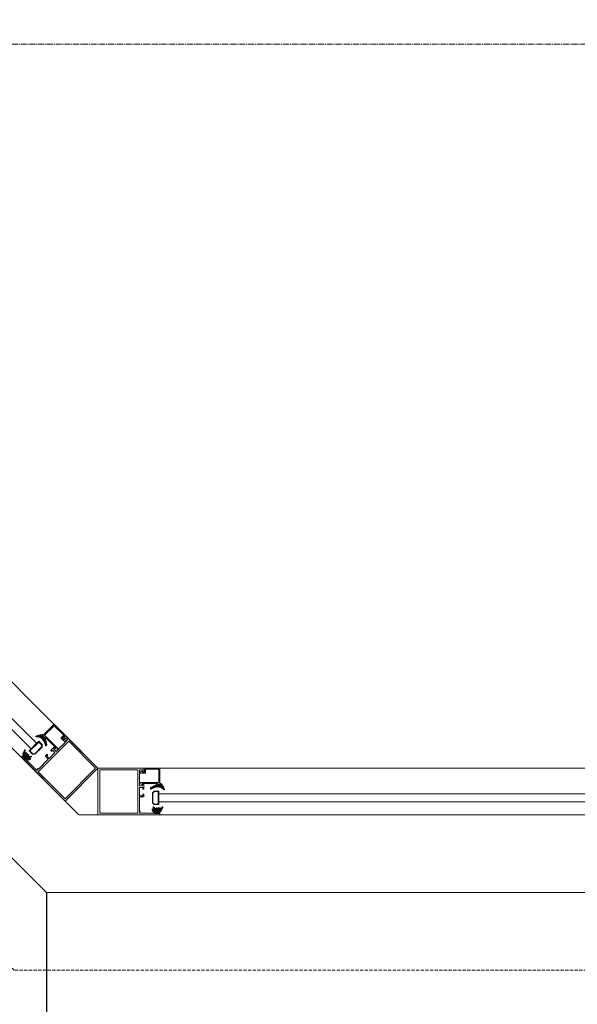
# Model space of a CAD drawing. Header units: feet. Extents: x 1537802 to 2072561, y 4461723 to 4732600.
# Tile 58 of 113: x 1853433 to 1854151, y 4636945 to 4638211. Entities that reach past the tile are written whole.
import ezdxf

# ---------------------------------------------------------------- set-up
doc = ezdxf.new("R2010")
doc.units = ezdxf.units.FT
doc.header["$MEASUREMENT"] = 0
doc.header["$PDMODE"] = 98
doc.header["$PDSIZE"] = 0.3
doc.linetypes.add('CENTER2', pattern=[1.125, 0.75, -0.125, 0.125, -0.125])
doc.linetypes.add('HIDDEN-2-1', pattern=[3, 2, -1])
doc.layers.add('CAM', color=154, linetype='Continuous')
doc.layers.add('ZOMEBI', color=20, linetype='Continuous')
doc.layers.add('gor', color=251, linetype='Continuous', lineweight=5)
doc.dimstyles.new('ZO M100 Ark', dxfattribs={"dimscale": 8, "dimtxt": 8, "dimasz": 3, "dimexe": 0.5, "dimexo": 0, "dimgap": 2, "dimtad": 1, "dimtoh": 1, "dimdec": 0, "dimlfac": 10, "dimzin": 9, "dimtxsty": 'Standard', "dimblk": 'OBLIQUE', "dimcen": 2.5085, "dimdle": 0.5, "dimclrd": 20, "dimclre": 20, "dimclrt": 20, "dimadec": 0, "dimazin": 0, "dimtfac": 1, "dimtdec": 0, "dimtofl": 0, "dimtmove": 0, "dimatfit": 3, "dimfxl": 1, "dimarcsym": 0})

# ---------------------------------------------------------------- blocks, each defined once
blk = doc.blocks.new('_Dot')
at = {"color": 0, "linetype": 'ByBlock', "lineweight": -2}
blk.add_line((-0.5, 0), (-1, 0), dxfattribs=at)
at = {"color": 0, "linetype": 'ByBlock', "lineweight": 40, "const_width": 0.5}
blk.add_lwpolyline([(-0.25, 0, 1), (0.25, 0, 1)], format="xyb", close=True, dxfattribs=at)
blk = doc.blocks.new('*D5583')
at = {"layer": 'Defpoints', "color": 0, "lineweight": 30, "transparency": 16777216}
for p in [(1853467.6, 4637089.1), (1854817.6, 4637089.1), (1854817.6, 4636665)]:
    blk.add_point(p, dxfattribs=at)
at = {"layer": 'ZOMEBI', "color": 5, "lineweight": -2, "transparency": 16777216}
for p, q in [((1853467.6, 4637089.1), (1853467.6, 4636645)), ((1854817.6, 4637089.1), (1854817.6, 4636645)), ((1853515.6, 4636665), (1854769.6, 4636665))]:
    blk.add_line(p, q, dxfattribs=at)
at = {"layer": 'ZOMEBI', "color": 5, "lineweight": -2, "transparency": 16777216, "xscale": 48, "yscale": 48, "zscale": 48, "rotation": 180}
blk.add_blockref('_Dot', (1853467.6, 4636665), dxfattribs=at)
at = {"layer": 'ZOMEBI', "color": 5, "lineweight": -2, "transparency": 16777216, "xscale": 48, "yscale": 48, "zscale": 48}
blk.add_blockref('_Dot', (1854817.6, 4636665), dxfattribs=at)
at = {"layer": 'ZOMEBI', "color": 5, "lineweight": 5, "transparency": 16777216, "insert": (1854142.6, 4636766.1), "char_height": 160, "attachment_point": 5}
blk.add_mtext('1350', dxfattribs=at)

msp = doc.modelspace()

# ---------------------------------------------------------------- hatches: boundary and pattern name
at = {"lineweight": 0}
h = msp.add_hatch(dxfattribs=at)
h.set_pattern_fill('AR-CONC', color=256, scale=30)
h.set_pattern_definition([(50, (1722928.16, 4665858.79), (215.17805, -18.82564), [22.5, -247.5]), (355, (1722928.16, 4665858.79), (-41.6254, 225.65764), [18, -198]), (100.45144, (1722946.1, 4665857.22), (173.55265, 206.832), [19.12206, -210.34263]), (46.1842, (1722928.16, 4665918.8), (320.1724, -49.6558), [33.75, -371.25]), (96.63564, (1722954.84, 4665914.65), (280.3986, 292.2356), [28.6831, -315.5141]), (351.18416, (1722928.16, 4665918.8), (280.3986, 292.2356), [27, -297]), (21, (1722958.16, 4665903.79), (179.07212, -120.78567), [22.5, -247.5]), (326, (1722958.16, 4665903.79), (72.9946, 217.545), [18, -198]), (71.45144, (1722973.08, 4665893.72), (252.0667, 96.75935), [19.12206, -210.34263]), (37.5, (1722928.16, 4665858.79), (3.647957, 99.868156), [0, -195.6, 0, -201, 0, -198.75]), (7.5, (1722928.16, 4665858.79), (78.92086, 118.323514), [0, -114.6, 0, -191.1, 0, -75.75]), (327.5, (1722861.26, 4665858.79), (160.14673, -6.76646), [0, -75, 0, -234, 0, -310.5]), (317.5, (1722831.26, 4665858.79), (174.95585, 30.0315), [0, -97.5, 0, -155.4, 0, -220.5])])
edge = h.paths.add_edge_path()
edge.add_line((1843572.7, 4647234.4), (1843429.6, 4647234.4))
edge.add_line((1843429.6, 4647234.4), (1843429.6, 4647124.1))
edge.add_line((1843429.6, 4647124.1), (1843339.6, 4647355.3))
edge.add_line((1843339.6, 4647355.3), (1843339.6, 4647234.4))
edge.add_line((1843339.6, 4647234.4), (1843172.7, 4647234.4))
edge.add_line((1843172.7, 4647234.4), (1843172.7, 4644409.8))
edge.add_line((1843172.7, 4644409.8), (1842286.9, 4644409.8))
edge.add_arc((1842286.9, 4644309.8), 100, 90, 180)
edge.add_line((1842186.9, 4644309.8), (1842186.9, 4638079.8))
edge.add_arc((1842286.9, 4638079.8), 100, 180, 270)
edge.add_line((1842286.9, 4637979.8), (1843366.9, 4637979.8))
edge.add_line((1843366.9, 4637979.8), (1843366.9, 4638059.8))
edge.add_line((1843366.9, 4638059.8), (1843356.9, 4638059.8))
edge.add_line((1843356.9, 4638059.8), (1843356.9, 4638459.8))
edge.add_line((1843356.9, 4638459.8), (1842536.9, 4638459.8))
edge.add_line((1842536.9, 4638459.8), (1842536.9, 4644059.8))
edge.add_line((1842536.9, 4644059.8), (1849460.5, 4644059.8))
edge.add_line((1849460.5, 4644059.8), (1849695.8, 4643824.5))
edge.add_line((1849695.8, 4643824.5), (1849978.7, 4644107.3))
edge.add_line((1849978.7, 4644107.3), (1849879.7, 4644206.3))
edge.add_line((1849879.7, 4644206.3), (1850933.3, 4645259.9))
edge.add_line((1850933.3, 4645259.9), (1851095.9, 4645097.3))
edge.add_line((1851095.9, 4645097.3), (1851166.6, 4645168))
edge.add_line((1851166.6, 4645168), (1851004, 4645330.6))
edge.add_line((1851004, 4645330.6), (1851159.6, 4645486.2))
edge.add_line((1851159.6, 4645486.2), (1850982.8, 4645663))
edge.add_line((1850982.8, 4645663), (1849568.6, 4644248.7))
edge.add_line((1849568.6, 4644248.7), (1849334.9, 4644482.4))
edge.add_line((1849334.9, 4644482.4), (1849334.9, 4646575.1))
edge.add_line((1849334.9, 4646575.1), (1851894.9, 4646575.1))
edge.add_line((1851894.9, 4646575.1), (1851583.8, 4646264))
edge.add_line((1851583.8, 4646264), (1851760.6, 4646087.2))
edge.add_line((1851760.6, 4646087.2), (1851993.9, 4646320.6))
edge.add_line((1851993.9, 4646320.6), (1852842.5, 4645472))
edge.add_line((1852842.5, 4645472), (1851852.5, 4644482.1))
edge.add_line((1851852.5, 4644482.1), (1851824.2, 4644510.4))
edge.add_line((1851824.2, 4644510.4), (1851753.5, 4644439.7))
edge.add_line((1851753.5, 4644439.7), (1851852.5, 4644340.7))
edge.add_line((1851852.5, 4644340.7), (1852913.2, 4645401.3))
edge.add_line((1852913.2, 4645401.3), (1855699.2, 4642615.3))
edge.add_line((1855699.2, 4642615.3), (1854638.5, 4641554.7))
edge.add_line((1854638.5, 4641554.7), (1854709.2, 4641484))
edge.add_line((1854709.2, 4641484), (1855769.9, 4642544.6))
edge.add_line((1855769.9, 4642544.6), (1856236.6, 4642077.9))
edge.add_line((1856236.6, 4642077.9), (1856519.4, 4642360.8))
edge.add_line((1856519.4, 4642360.8), (1857375, 4643216.4))
edge.add_line((1857375, 4643216.4), (1858207.4, 4643216.4))
edge.add_line((1858207.4, 4643216.4), (1858207.4, 4641264.8))
edge.add_line((1858207.4, 4641264.8), (1857615.4, 4641264.8))
edge.add_line((1857615.4, 4641264.8), (1857059.6, 4641820.6))
edge.add_line((1857059.6, 4641820.6), (1856776.8, 4641537.8))
edge.add_line((1856776.8, 4641537.8), (1857802.1, 4640512.5))
edge.add_line((1857802.1, 4640512.5), (1857448.5, 4640158.9))
edge.add_line((1857448.5, 4640158.9), (1857547.5, 4640059.9))
edge.add_line((1857547.5, 4640059.9), (1857589.9, 4640017.5))
edge.add_line((1857589.9, 4640017.5), (1857731.3, 4639876.1))
edge.add_line((1857731.3, 4639876.1), (1858407.4, 4640553))
edge.add_line((1858407.4, 4640553), (1858407.4, 4643607.7))
edge.add_line((1858407.4, 4643607.7), (1858207.4, 4643607.7))
edge.add_line((1858207.4, 4643607.7), (1858207.4, 4643366.4))
edge.add_line((1858207.4, 4643366.4), (1857312.9, 4643366.4))
edge.add_line((1857312.9, 4643366.4), (1856413.4, 4642466.8))
edge.add_line((1856413.4, 4642466.8), (1855746, 4643134.2))
edge.add_line((1855746, 4643134.2), (1857069.5, 4644457.7))
edge.add_line((1857069.5, 4644457.7), (1858207.4, 4644457.7))
edge.add_line((1858207.4, 4644457.7), (1858207.4, 4644407.7))
edge.add_line((1858207.4, 4644407.7), (1858407.4, 4644407.7))
edge.add_line((1858407.4, 4644407.7), (1858407.4, 4644807.7))
edge.add_line((1858407.4, 4644807.7), (1858207.4, 4644807.7))
edge.add_line((1858207.4, 4644807.7), (1858207.4, 4644587.7))
edge.add_line((1858207.4, 4644587.7), (1856991.1, 4644587.7))
edge.add_line((1856991.1, 4644587.7), (1855641.8, 4643238.4))
edge.add_line((1855641.8, 4643238.4), (1852702.5, 4646177.7))
edge.add_line((1852702.5, 4646177.7), (1853262.5, 4646177.7))
edge.add_line((1853262.5, 4646177.7), (1853262.5, 4646337.7))
edge.add_line((1853262.5, 4646337.7), (1854957.4, 4646337.7))
edge.add_line((1854957.4, 4646337.7), (1854957.4, 4646737.7))
edge.add_line((1854957.4, 4646737.7), (1849334.9, 4646737.7))
edge.add_line((1849334.9, 4646737.7), (1849334.9, 4647234.4))
edge.add_line((1849334.9, 4647234.4), (1849191.8, 4647234.4))
edge.add_line((1849191.8, 4647234.4), (1849191.8, 4647124.1))
edge.add_line((1849191.8, 4647124.1), (1849101.8, 4647355.3))
edge.add_line((1849101.8, 4647355.3), (1849101.8, 4647234.4))
edge.add_line((1849101.8, 4647234.4), (1848934.9, 4647234.4))
edge.add_line((1848934.9, 4647234.4), (1848934.9, 4644409.8))
edge.add_line((1848934.9, 4644409.8), (1843572.7, 4644409.8))
edge.add_line((1843572.7, 4644409.8), (1843572.7, 4647234.4))
h.paths.add_polyline_path([(1858407.4, 4645607.7), (1858407.4, 4646737.7), (1856887.4, 4646737.7), (1856887.4, 4646337.7), (1858007.4, 4646337.7), (1858007.4, 4646137.7), (1858207.4, 4646137.7), (1858207.4, 4645607.7)], flags=17)
h.paths.add_polyline_path([(1852296.9, 4637959.8), (1852296.9, 4638459.8), (1852836.9, 4638459.8), (1853190.5, 4638106.3), (1852933.6, 4637849.4), (1852922.2, 4637860.8), (1852809, 4637747.7), (1852596.9, 4637959.8)])
h.paths.add_polyline_path([(1853231.4, 4640288.9), (1853556.7, 4640614.2), (1853768.8, 4640402.1), (1853443.5, 4640076.8)], flags=17)
h.paths.add_polyline_path([(1847656.9, 4638459.8), (1847656.9, 4638059.8), (1847626.9, 4638059.8), (1847626.9, 4637979.8), (1848116.9, 4637979.8), (1848116.9, 4638459.8)], flags=17)
edge = h.paths.add_edge_path()
edge.add_line((1855532.2, 4638242.6), (1855793.9, 4637981))
edge.add_arc((1856002.5, 4638274.5), 360, 234.5931, 395.4069)
edge.add_line((1856295.9, 4638483.1), (1856034.3, 4638744.7))
edge.add_line((1856034.3, 4638744.7), (1855532.2, 4638242.6))
edge = h.paths.add_edge_path()
edge.add_line((1861544.2, 4648041.9), (1859684.4, 4648041.9))
edge.add_line((1859684.4, 4648041.9), (1859684.4, 4640891.9))
edge.add_line((1859684.4, 4640891.9), (1859484.2, 4640828.5))
edge.add_arc((1860008.6, 4640924.4), 533.1, 190.365, 267.3798)
edge.add_line((1859984.2, 4640391.9), (1860084.2, 4640391.9))
edge.add_line((1860084.2, 4640391.9), (1860084.2, 4640941.9))
edge.add_line((1860084.2, 4640941.9), (1859984.2, 4640941.9))
edge.add_line((1859984.2, 4640941.9), (1859984.2, 4643341.9))
edge.add_line((1859984.2, 4643341.9), (1862564.2, 4643341.9))
edge.add_line((1862564.2, 4643341.9), (1862564.2, 4643441.9))
edge.add_line((1862564.2, 4643441.9), (1859984.2, 4643441.9))
edge.add_line((1859984.2, 4643441.9), (1859984.2, 4645371.9))
edge.add_line((1859984.2, 4645371.9), (1863274.2, 4645371.9))
edge.add_line((1863274.2, 4645371.9), (1863274.2, 4645471.9))
edge.add_line((1863274.2, 4645471.9), (1859984.2, 4645471.9))
edge.add_line((1859984.2, 4645471.9), (1859984.2, 4647571.9))
edge.add_line((1859984.2, 4647571.9), (1860144.2, 4647571.9))
edge.add_line((1860144.2, 4647571.9), (1860144.2, 4647741.9))
edge.add_line((1860144.2, 4647741.9), (1861544.2, 4647741.9))
edge.add_line((1861544.2, 4647741.9), (1861544.2, 4648041.9))
h.paths.add_polyline_path([(1862044.2, 4648041.9), (1862044.2, 4647741.9), (1864084.2, 4647741.9), (1864084.2, 4647541.9), (1864194.2, 4647541.9), (1864194.2, 4645471.9), (1864074.2, 4645471.9), (1864074.2, 4645371.9), (1864194.2, 4645371.9), (1864194.2, 4640891.9), (1864084.2, 4640891.9), (1864084.2, 4640391.9), (1864644.2, 4640391.9), (1864644.2, 4640891.9), (1864534.2, 4640891.9), (1864534.2, 4647531.9), (1864654.2, 4647531.9), (1864654.2, 4647741.9), (1868614.2, 4647741.9), (1868614.2, 4647541.9), (1868734.2, 4647541.9), (1868734.2, 4640891.9), (1868614.2, 4640891.9), (1868614.2, 4640391.9), (1869134.2, 4640391.9), (1869134.2, 4640891.9), (1869034.2, 4640891.9), (1869034.2, 4647521.9), (1869114.2, 4647521.9), (1869114.2, 4647741.9), (1869614.2, 4647741.9), (1869614.2, 4647891.9), (1869589.2, 4647891.9), (1869589.2, 4648041.9), (1869489.2, 4648041.9), (1869489.2, 4648571.9), (1869089.2, 4648571.9), (1869089.2, 4648041.9)])
h.paths.add_polyline_path([(1871929.2, 4648041.9), (1871929.2, 4652371.9), (1869089.2, 4652371.9), (1869089.2, 4649431.9), (1869289.2, 4649431.9), (1869289.2, 4651971.9), (1869489.2, 4651971.9), (1869489.2, 4652171.9), (1871529.2, 4652171.9), (1871529.2, 4651971.9), (1871729.2, 4651971.9), (1871729.2, 4648041.9), (1870389.2, 4648041.9), (1870389.2, 4647891.9), (1870364.2, 4647891.9), (1870364.2, 4647741.9), (1873134.2, 4647741.9), (1873134.2, 4647541.9), (1873244.2, 4647541.9), (1873244.2, 4640891.9), (1873134.2, 4640891.9), (1873134.2, 4640391.9), (1873624.2, 4640391.9), (1873624.2, 4640891.9), (1873524.2, 4640891.9), (1873524.2, 4647541.9), (1873614.2, 4647541.9), (1873614.2, 4647741.9), (1877584.2, 4647741.9), (1877584.2, 4647541.9), (1877674.2, 4647541.9), (1877674.2, 4640891.9), (1877574.2, 4640891.9), (1877574.2, 4640391.9), (1878104.2, 4640391.9), (1878104.2, 4641001.9), (1877984.2, 4641001.9), (1877984.2, 4643401.9), (1880454.2, 4643401.9), (1880454.2, 4644211.9), (1880354.2, 4644211.9), (1880354.2, 4643501.9), (1877984.2, 4643501.9), (1877984.2, 4645587.3), (1878814.2, 4645587.3), (1878814.2, 4645687.3), (1877984.2, 4645687.3), (1877984.2, 4647541.9), (1878104.2, 4647541.9), (1878104.2, 4647741.9), (1879784.2, 4647741.9), (1879784.2, 4645687.3), (1879684.2, 4645687.3), (1879684.2, 4645587.3), (1879954.2, 4645587.3), (1879954.2, 4645687.3), (1879884.2, 4645687.3), (1879884.2, 4647741.9), (1880684.2, 4647741.9), (1880684.2, 4647541.9), (1881024.2, 4647541.9), (1882162.8, 4645687.3), (1880824.2, 4645687.3), (1880824.2, 4645587.3), (1882224.2, 4645587.3), (1884984.2, 4641091.9), (1884984.2, 4640891.9), (1884044.2, 4640891.9), (1884044.2, 4640391.9), (1885744.2, 4640391.9), (1885744.2, 4640451.9), (1881084.3, 4648041.9)])
h.paths.add_polyline_path([(1883194.2, 4640391.9), (1883194.2, 4640731.9), (1882354.2, 4640731.9), (1882354.2, 4640391.9)], flags=17)
at = {"layer": 'gor', "lineweight": 9}
h = msp.add_hatch(dxfattribs=at)
h.set_pattern_fill('ANSI37', color=256, scale=0.545448, angle=405, style=0)
h.set_pattern_definition([(270, (1842433.7263, 4655475.7499), (1.7317968, -3e-11), []), (360, (1842433.7263, 4655475.7499), (3e-11, 1.7317968), [])])
h.paths.add_polyline_path([(1853465.2, 4637282), (1853466.4, 4637278.2, 0.556642), (1853467.4, 4637278), (1853468, 4637278.7, 0.273399), (1853468.2, 4637279.4), (1853465.9, 4637287.4, 0.51413), (1853464.9, 4637287.8), (1853464.4, 4637287.4), (1853461.8, 4637290.1), (1853462.8, 4637291.3, 0.651549), (1853462.4, 4637292.2, 0.097661), (1853454.3, 4637290.2, 0.81914), (1853454.5, 4637289.4, -0.331465)])
h = msp.add_hatch(dxfattribs=at)
h.set_pattern_fill('ANSI37', color=256, scale=0.545448, angle=405, style=0)
h.set_pattern_definition([(90, (1838789.1895, 4654586.4826), (-1.7317968, 3e-11), []), (180, (1838789.1895, 4654586.4826), (-3e-11, -1.7317968), [])])
edge = h.paths.add_edge_path()
edge.add_line((1853442.7, 4637267.8), (1853442.4, 4637266.4))
edge.add_arc((1853442.2, 4637266.4), 0.218, 225, 350, ccw=False)
edge.add_line((1853442.1, 4637266.3), (1853441.4, 4637266.9))
edge.add_line((1853441.4, 4637266.9), (1853441.6, 4637269.4))
edge.add_arc((1853441.3, 4637269.4), 0.273, 355, 530)
edge.add_line((1853441.1, 4637269.4), (1853440.8, 4637268))
edge.add_arc((1853440.6, 4637268), 0.218, 225, 350, ccw=False)
edge.add_line((1853440.4, 4637267.9), (1853440.2, 4637268.1))
edge.add_arc((1853441.3, 4637269.3), 1.64, 170, 225, ccw=False)
edge.add_line((1853439.7, 4637269.6), (1853440.1, 4637271.9))
edge.add_arc((1853439.7, 4637272), 0.436, 350, 520)
edge.add_line((1853439.3, 4637272.1), (1853438.6, 4637269.9))
edge.add_arc((1853422.8, 4637275.4), 16.8, 330.9704, 340.5714, ccw=False)
edge.add_arc((1853437.8, 4637267.1), 0.436, 150.9704, 225)
edge.add_line((1853437.5, 4637266.8), (1853437.9, 4637266.4))
edge.add_line((1853437.9, 4637266.4), (1853438.6, 4637267.2))
edge.add_line((1853438.6, 4637267.2), (1853440.4, 4637265.5))
edge.add_arc((1853440, 4637265.1), 0.545, -45, 45.1318, ccw=False)
edge.add_line((1853440.4, 4637264.7), (1853439.9, 4637264.3))
edge.add_line((1853439.9, 4637264.3), (1853439.4, 4637264.8))
edge.add_arc((1853439.3, 4637264.7), 0.109, 45, 146.9061)
edge.add_arc((1853440.5, 4637263.9), 1.51, 143.4244, 226.4637)
edge.add_line((1853439.4, 4637262.8), (1853440, 4637262.2))
edge.add_line((1853440, 4637262.2), (1853440.8, 4637261.4))
edge.add_arc((1853441.9, 4637262.5), 1.53, 223.7538, 305.6709)
edge.add_arc((1853442.7, 4637261.3), 0.109, 302.2335, 405)
edge.add_line((1853442.8, 4637261.4), (1853442.3, 4637262))
edge.add_line((1853442.3, 4637262), (1853442.7, 4637262.4))
edge.add_arc((1853443.1, 4637262), 0.545, 45, 135, ccw=False)
edge.add_line((1853443.5, 4637262.4), (1853445.8, 4637260))
edge.add_arc((1853446, 4637260.2), 0.218, 225, 315)
edge.add_line((1853446.1, 4637260), (1853447.3, 4637261.3))
edge.add_arc((1853447.2, 4637261.4), 0.218, 315, 415.3903)
edge.add_arc((1853445.2, 4637258.6), 3.7, 55.3903, 83.3351)
edge.add_arc((1853445.7, 4637262.8), 0.545, 190, 263.3351, ccw=False)
edge.add_line((1853445.2, 4637262.7), (1853445.2, 4637262.7))
edge.add_arc((1853445.4, 4637262.7), 0.218, 100, 190, ccw=False)
edge.add_line((1853445.3, 4637263), (1853448, 4637263.4))
edge.add_arc((1853447.9, 4637263.8), 0.436, 290, 460)
edge.add_line((1853447.8, 4637264.3), (1853444.9, 4637263.8))
edge.add_arc((1853444.9, 4637264), 0.218, 175, 280, ccw=False)
edge.add_line((1853444.6, 4637264), (1853444.8, 4637266.1))
edge.add_arc((1853444.6, 4637266.1), 0.273, 355, 530)
edge.add_line((1853444.3, 4637266.2), (1853444, 4637264.8))
edge.add_arc((1853443.8, 4637264.8), 0.218, 225, 350, ccw=False)
edge.add_line((1853443.7, 4637264.6), (1853443, 4637265.3))
edge.add_line((1853443, 4637265.3), (1853443.2, 4637267.7))
edge.add_arc((1853442.9, 4637267.8), 0.273, 355, 530)
edge = h.paths.add_edge_path(flags=16)
edge.add_arc((1853441.3, 4637262.6), 0.327, 226.7945, 315, ccw=False)
edge.add_arc((1853456.4, 4637278.4), 22.1, 223.7015, 226.2985, ccw=False)
edge.add_arc((1853440.6, 4637263.3), 0.327, 135, 223.2055, ccw=False)
edge.add_line((1853440.4, 4637263.5), (1853441.2, 4637264.4))
edge.add_arc((1853441.5, 4637264.2), 0.327, 45, 135, ccw=False)
edge.add_line((1853441.7, 4637264.4), (1853442.4, 4637263.7))
edge.add_arc((1853442.1, 4637263.5), 0.327, -45, 45, ccw=False)
edge.add_line((1853442.4, 4637263.2), (1853441.5, 4637262.4))
h = msp.add_hatch(dxfattribs=at)
h.set_pattern_fill('ANSI37', color=256, scale=0.545448, angle=450, style=0)
h.set_pattern_definition([(315, (1834176.6806, 4642288.2507), (1.22456526, 1.22456526), []), (45, (1834176.6806, 4642288.2507), (-1.22456526, 1.22456526), [])])
h.paths.add_polyline_path([(1853605.8, 4637223.7), (1853602.3, 4637222, -0.556642), (1853601.5, 4637222.5), (1853601.5, 4637223.5, -0.273399), (1853601.8, 4637224), (1853609.2, 4637228.1, -0.51413), (1853610.1, 4637227.6), (1853610.2, 4637227.1), (1853613.9, 4637227.1), (1853614.1, 4637228.6, -0.651549), (1853615, 4637229, -0.097661), (1853619.4, 4637221.9, -0.81914), (1853618.6, 4637221.4, 0.331465)])
h = msp.add_hatch(dxfattribs=at)
h.set_pattern_fill('ANSI37', color=256, scale=0.545448, angle=450, style=0)
h.set_pattern_definition([(135, (1832228.4109, 4639082.367), (-1.22456526, -1.22456526), []), (225, (1832228.4109, 4639082.367), (1.22456526, -1.22456526), [])])
edge = h.paths.add_edge_path()
edge.add_line((1853611.7, 4637197.8), (1853610.9, 4637196.6))
edge.add_arc((1853611, 4637196.5), 0.218, 145, 270)
edge.add_line((1853611, 4637196.3), (1853612, 4637196.3))
edge.add_line((1853612, 4637196.3), (1853613.6, 4637198.1))
edge.add_arc((1853613.8, 4637197.9), 0.273, -35, 140, ccw=False)
edge.add_line((1853614, 4637197.8), (1853613.2, 4637196.6))
edge.add_arc((1853613.3, 4637196.5), 0.218, 145, 270)
edge.add_line((1853613.3, 4637196.3), (1853613.7, 4637196.3))
edge.add_arc((1853613.7, 4637197.9), 1.64, 270, 325)
edge.add_line((1853615, 4637197), (1853616.4, 4637198.9))
edge.add_arc((1853616.8, 4637198.7), 0.436, -25, 145, ccw=False)
edge.add_line((1853617.2, 4637198.5), (1853616, 4637196.4))
edge.add_arc((1853631.2, 4637189.1), 16.8, 154.4286, 164.0296)
edge.add_arc((1853614.6, 4637193.9), 0.436, 270, 344.0296, ccw=False)
edge.add_line((1853614.6, 4637193.4), (1853614.1, 4637193.4))
edge.add_line((1853614.1, 4637193.4), (1853614.1, 4637194.5))
edge.add_line((1853614.1, 4637194.5), (1853611.7, 4637194.5))
edge.add_arc((1853611.7, 4637194), 0.545, 89.8682, 180)
edge.add_line((1853611.1, 4637194), (1853611.1, 4637193.4))
edge.add_line((1853611.1, 4637193.4), (1853611.9, 4637193.4))
edge.add_arc((1853611.9, 4637193.3), 0.109, -11.9061, 90, ccw=False)
edge.add_arc((1853610.5, 4637193.5), 1.51, 268.5363, 351.5756, ccw=False)
edge.add_line((1853610.5, 4637191.9), (1853609.6, 4637191.9))
edge.add_line((1853609.6, 4637191.9), (1853608.5, 4637191.9))
edge.add_arc((1853608.5, 4637193.5), 1.53, 189.3291, 271.2462, ccw=False)
edge.add_arc((1853607.1, 4637193.3), 0.109, 90, 192.7665, ccw=False)
edge.add_line((1853607.1, 4637193.4), (1853607.9, 4637193.4))
edge.add_line((1853607.9, 4637193.4), (1853607.9, 4637194))
edge.add_arc((1853607.3, 4637194), 0.545, 0, 90)
edge.add_line((1853607.3, 4637194.5), (1853604, 4637194.5))
edge.add_arc((1853604, 4637194.7), 0.218, 180, 270, ccw=False)
edge.add_line((1853603.8, 4637194.7), (1853603.8, 4637196.5))
edge.add_arc((1853604, 4637196.5), 0.218, 79.6097, 180, ccw=False)
edge.add_arc((1853603.4, 4637193), 3.7, 51.6649, 79.6097, ccw=False)
edge.add_arc((1853606, 4637196.4), 0.545, 231.6649, 305)
edge.add_line((1853606.3, 4637195.9), (1853606.3, 4637195.9))
edge.add_arc((1853606.2, 4637196.1), 0.218, 305, 395)
edge.add_line((1853606.4, 4637196.3), (1853604.8, 4637198.5))
edge.add_arc((1853605.2, 4637198.7), 0.436, 35, 205, ccw=False)
edge.add_line((1853605.6, 4637198.9), (1853607.3, 4637196.5))
edge.add_arc((1853607.4, 4637196.6), 0.218, 215, 320)
edge.add_line((1853607.6, 4637196.5), (1853609, 4637198.1))
edge.add_arc((1853609.2, 4637197.9), 0.273, -35, 140, ccw=False)
edge.add_line((1853609.4, 4637197.8), (1853608.6, 4637196.6))
edge.add_arc((1853608.8, 4637196.5), 0.218, 145, 270)
edge.add_line((1853608.8, 4637196.3), (1853609.7, 4637196.3))
edge.add_line((1853609.7, 4637196.3), (1853611.3, 4637198.1))
edge.add_arc((1853611.5, 4637197.9), 0.273, -35, 140, ccw=False)
edge = h.paths.add_edge_path(flags=16)
edge.add_arc((1853609, 4637193.2), 0.327, 180, 268.2055)
edge.add_arc((1853609.5, 4637214.9), 22.1, 268.7015, 271.2985)
edge.add_arc((1853610, 4637193.2), 0.327, 271.7945, 360)
edge.add_line((1853610.3, 4637193.2), (1853610.3, 4637194.4))
edge.add_arc((1853610, 4637194.4), 0.327, 0, 90)
edge.add_line((1853610, 4637194.7), (1853609, 4637194.7))
edge.add_arc((1853609, 4637194.4), 0.327, 90, 180)
edge.add_line((1853608.7, 4637194.4), (1853608.7, 4637193.2))

# ---------------------------------------------------------------- linework, layer by layer
at = {"color": 1, "linetype": 'HIDDEN-2-1', "lineweight": 9, "ltscale": 2, "elevation": -26089.3}
msp.add_lwpolyline([(1885744.2, 4640391.9), (1885744.2, 4640353), (1858349.9, 4640353), (1856417.1, 4638418.7), (1856417.1, 4637859.8), (1855729.8, 4637859.8), (1854859.1, 4636989.1), (1853426.2, 4636989.1), (1852555.5, 4637859.8), (1842066.9, 4637859.8), (1842066.9, 4644409.8), (1842286.9, 4644409.8)], dxfattribs=at)
at = {"linetype": 'ByBlock', "lineweight": 9, "ltscale": 0.5, "elevation": -26089.3}
msp.add_lwpolyline([(1857731.3, 4639876.1), (1857745.5, 4639861.9), (1856387.2, 4638503.7), (1856496.2, 4638151.3), (1856123.7, 4637803), (1855693, 4637964.4), (1854817.6, 4637089.1), (1853467.6, 4637089.1), (1852809, 4637747.7)], dxfattribs=at)
at = {"color": 204, "linetype": 'CENTER2', "lineweight": 9, "ltscale": 10, "elevation": -26089.3}
msp.add_lwpolyline([(1836345.8, 4638179.8), (1886108, 4638179.8)], dxfattribs=at)
at = {"linetype": 'ByBlock', "lineweight": 9, "ltscale": 0.5, "elevation": -26089.3}
for points in [[(1853491.5, 4637206.6), (1853533.9, 4637249.1), (1852922.2, 4637860.8), (1852879.7, 4637818.4)], [(1853447.9, 4637273.9), (1852947, 4637774.8), (1852954.1, 4637781.9), (1853455, 4637280.9)], [(1853533.9, 4637189.1), (1853509.1, 4637189.1), (1853491.5, 4637206.6), (1853533.9, 4637249.1)], [(1854694.2, 4637189.1), (1854694.2, 4637249.1), (1853533.9, 4637249.1), (1853533.9, 4637189.1)], [(1854615.9, 4637205.8), (1853612.3, 4637205.8), (1853612.3, 4637215.8), (1854615.9, 4637215.8)]]:
    msp.add_lwpolyline(points, close=True, dxfattribs=at)
at = {"lineweight": 9, "elevation": -26089.3}
for points in [[(1853488.4, 4637288.1, 0.414214), (1853488.4, 4637287.3), (1853490.2, 4637285.5), (1853491.1, 4637285.8, -0.414205), (1853491.5, 4637285.6), (1853492, 4637283.7, -0.772881), (1853490.8, 4637283.1), (1853486.5, 4637287.3, -0.414231), (1853486.5, 4637288.1), (1853489.8, 4637291.4), (1853477.5, 4637303.6), (1853465.2, 4637291.4), (1853482.4, 4637274.2, -0.414214), (1853482.4, 4637273.7), (1853482.2, 4637273.4, -0.256041), (1853481.9, 4637273.3), (1853479.1, 4637274, -0.538245), (1853479.1, 4637274.3), (1853479.7, 4637275), (1853474.8, 4637279.9), (1853474.4, 4637279.9), (1853474.4, 4637280.4), (1853469.7, 4637285.1), (1853469.2, 4637285.1), (1853469.2, 4637285.5), (1853465.9, 4637288.9), (1853465.8, 4637288.8, -0.371334), (1853465.1, 4637288.8), (1853463.7, 4637289.8), (1853463, 4637290.5, -0.413739), (1853463, 4637290.9), (1853477.2, 4637305, -0.414214), (1853477.9, 4637305), (1853491.6, 4637291.4, -0.414214), (1853491.6, 4637290.6), (1853491.5, 4637290.4, -0.414214), (1853490.7, 4637290.4), (1853490.7, 4637290.4)], [(1853593.7, 4637244.5, -0.414214), (1853593.2, 4637243.9), (1853590.6, 4637243.9), (1853590.2, 4637244.7, 0.414205), (1853589.7, 4637244.9), (1853588.1, 4637243.9, 0.772881), (1853588.4, 4637242.6), (1853594.5, 4637242.6, 0.414231), (1853595.1, 4637243.2), (1853595.1, 4637247.7), (1853612.4, 4637247.7), (1853612.4, 4637230.4), (1853588.1, 4637230.4, 0.414214), (1853587.8, 4637230.1), (1853587.8, 4637229.7, 0.256041), (1853587.9, 4637229.4), (1853590.3, 4637227.9, 0.538245), (1853590.6, 4637228.1), (1853590.6, 4637229.1), (1853597.5, 4637229.1), (1853597.9, 4637228.8), (1853598.2, 4637229.1), (1853604.8, 4637229.1), (1853605.1, 4637228.8), (1853605.5, 4637229.1), (1853610.2, 4637229.1), (1853610.2, 4637229, 0.371334), (1853610.7, 4637228.5), (1853612.4, 4637228.2), (1853613.3, 4637228.2, 0.413739), (1853613.6, 4637228.5), (1853613.6, 4637248.5, 0.414214), (1853613.1, 4637249.1), (1853593.7, 4637249.1, 0.414214), (1853593.2, 4637248.5), (1853593.2, 4637248.3, 0.414214), (1853593.7, 4637247.7), (1853593.7, 4637247.7)]]:
    msp.add_lwpolyline(points, format="xyb", close=True, dxfattribs=at)
for points in [[(1853491.5, 4637206.6), (1853435.3, 4637262.9, -0.414214), (1853435.3, 4637263.2), (1853438.6, 4637266.5, -0.414216), (1853439.4, 4637266.5), (1853440.1, 4637265.7, -0.341994), (1853440.3, 4637264.5, -0.490316), (1853440.1, 4637264.5), (1853439.4, 4637265.2), (1853437.4, 4637263.2), (1853441.2, 4637259.4), (1853443.2, 4637261.4), (1853442.6, 4637262, -0.490316), (1853442.6, 4637262.2, -0.341994), (1853443.8, 4637262), (1853444.8, 4637261.1), (1853444.3, 4637260.6), (1853445.1, 4637259.8), (1853444.3, 4637259.1), (1853443.5, 4637259.8), (1853442.4, 4637258.8), (1853455.3, 4637245.9), (1853456.4, 4637247), (1853455.6, 4637247.7), (1853456.4, 4637248.5), (1853457.2, 4637247.7), (1853463.2, 4637253.7), (1853464, 4637253.7), (1853464, 4637254.5), (1853470, 4637260.5), (1853466.7, 4637263.8, -0.414214), (1853466.7, 4637265.3), (1853467.9, 4637266.5, -0.414214), (1853469, 4637266.5), (1853469.5, 4637265.9), (1853468.1, 4637264.5), (1853471.1, 4637261.6), (1853478.5, 4637269), (1853475.5, 4637272), (1853474.2, 4637270.6), (1853473.6, 4637271.1, -0.414214), (1853473.6, 4637272.2), (1853474.6, 4637273.2), (1853477.2, 4637275.7, -0.414214), (1853478.7, 4637275.7), (1853479.2, 4637275.2), (1853477.3, 4637273.3), (1853480, 4637270.6), (1853487, 4637277.5), (1853487.7, 4637277.5), (1853487.7, 4637278.3), (1853494.7, 4637285.2), (1853492, 4637287.9), (1853490, 4637286), (1853489.5, 4637286.5, -0.414214), (1853489.5, 4637288.1), (1853492.2, 4637290.8), (1853533.9, 4637249.1), (1853491.5, 4637206.6)], [(1853533.9, 4637189.1), (1853613.4, 4637189.1, 0.414214), (1853613.6, 4637189.3), (1853613.6, 4637194, 0.414216), (1853613.1, 4637194.5), (1853612, 4637194.5, 0.341994), (1853611.1, 4637193.8, 0.490316), (1853611.2, 4637193.6), (1853612.2, 4637193.6), (1853612.2, 4637190.8), (1853606.8, 4637190.8), (1853606.8, 4637193.6), (1853607.6, 4637193.6, 0.490316), (1853607.7, 4637193.8, 0.341994), (1853606.8, 4637194.5), (1853605.5, 4637194.5), (1853605.5, 4637193.9), (1853604.4, 4637193.9), (1853604.4, 4637192.8), (1853605.5, 4637192.8), (1853605.5, 4637191.2), (1853587.2, 4637191.2), (1853587.2, 4637192.8), (1853588.3, 4637192.8), (1853588.3, 4637193.9), (1853587.2, 4637193.9), (1853587.2, 4637202.4), (1853586.7, 4637202.9), (1853587.2, 4637203.5), (1853587.2, 4637212), (1853591.8, 4637212, 0.414214), (1853592.9, 4637213.1), (1853592.9, 4637214.7, 0.414214), (1853592.2, 4637215.5), (1853591.4, 4637215.5), (1853591.4, 4637213.5), (1853587.2, 4637213.5), (1853587.2, 4637224), (1853591.4, 4637224), (1853591.4, 4637222), (1853592.2, 4637222, 0.414214), (1853592.9, 4637222.8), (1853592.9, 4637224.2), (1853592.9, 4637227.8, 0.414214), (1853591.8, 4637228.9), (1853591.1, 4637228.9), (1853591.1, 4637226.1), (1853587.2, 4637226.1), (1853587.2, 4637236), (1853586.7, 4637236.5), (1853587.2, 4637237.1), (1853587.2, 4637246.9), (1853591.1, 4637246.9), (1853591.1, 4637244.1), (1853591.8, 4637244.1, 0.414214), (1853592.9, 4637245.2), (1853592.9, 4637249.1), (1853533.9, 4637249.1), (1853533.9, 4637189.1)]]:
    msp.add_lwpolyline(points, format="xyb", dxfattribs=at)
for points in [[(1853530.8, 4637249.1), (1853496.2, 4637283.7), (1853456.9, 4637244.3), (1853491.5, 4637209.7), (1853530.8, 4637249.1)], [(1853536.1, 4637246.9), (1853585.1, 4637246.9), (1853585.1, 4637191.2), (1853536.1, 4637191.2), (1853536.1, 4637246.9)]]:
    msp.add_lwpolyline(points, dxfattribs=at)
at = {"layer": 'CAM', "lineweight": 9, "elevation": -26089.3}
for points in [[(1853457.6, 4637283.6), (1853445.3, 4637271.2), (1853449.7, 4637266.8), (1853452.8, 4637266.8), (1853462, 4637276.1), (1853462, 4637279.2)], [(1853457.6, 4637282.5), (1853461.3, 4637278.9), (1853461.3, 4637276.4), (1853452.5, 4637267.6), (1853450, 4637267.6), (1853446.4, 4637271.2)], [(1853612.3, 4637219.5), (1853612.3, 4637202.1), (1853606.1, 4637202.1), (1853603.9, 4637204.3), (1853603.9, 4637217.3), (1853606.1, 4637219.5)], [(1853611.5, 4637218.8), (1853606.4, 4637218.8), (1853604.6, 4637217), (1853604.6, 4637204.6), (1853606.4, 4637202.8), (1853611.5, 4637202.8)]]:
    msp.add_lwpolyline(points, close=True, dxfattribs=at)
at = {"layer": 'gor', "lineweight": 9, "elevation": -26089.3}
for points in [[(1853468.2, 4637279.4), (1853465.9, 4637287.4, 0.51413), (1853464.9, 4637287.8), (1853464.4, 4637287.4), (1853461.8, 4637290.1), (1853462.8, 4637291.3, 0.651549), (1853462.4, 4637292.2, 0.097661), (1853454.3, 4637290.2, 0.81914), (1853454.5, 4637289.4, -0.331465), (1853465.2, 4637282), (1853466.4, 4637278.2, 0.556642), (1853467.4, 4637278), (1853468, 4637278.7, 0.273399)], [(1853442.7, 4637267.8), (1853442.4, 4637266.4, -0.606815), (1853442.1, 4637266.3), (1853441.4, 4637266.9), (1853441.6, 4637269.4, 0.957292), (1853441.1, 4637269.4), (1853440.8, 4637268, -0.606815), (1853440.4, 4637267.9), (1853440.2, 4637268.1, -0.244698), (1853439.7, 4637269.6), (1853440.1, 4637271.9, 0.916331), (1853439.3, 4637272.1), (1853438.6, 4637269.9, -0.041917), (1853437.4, 4637267.3, 0.334739), (1853437.5, 4637266.8), (1853437.9, 4637266.4), (1853438.6, 4637267.2), (1853440.4, 4637265.5, -0.414887), (1853440.4, 4637264.7), (1853439.9, 4637264.3), (1853439.4, 4637264.8, 0.476473), (1853439.2, 4637264.8, 0.379062), (1853439.4, 4637262.8), (1853440, 4637262.2), (1853440.8, 4637261.4, 0.373473), (1853442.8, 4637261.3, 0.481087), (1853442.8, 4637261.4), (1853442.3, 4637262), (1853442.7, 4637262.4, -0.414214), (1853443.5, 4637262.4), (1853445.8, 4637260, 0.414214), (1853446.1, 4637260), (1853447.3, 4637261.3, 0.468383), (1853447.3, 4637261.6, 0.12254), (1853445.6, 4637262.2, -0.331373), (1853445.2, 4637262.7), (1853445.2, 4637262.7, -0.414214), (1853445.3, 4637263), (1853448, 4637263.4, 0.916331), (1853447.8, 4637264.3), (1853444.9, 4637263.8, -0.493145), (1853444.6, 4637264), (1853444.8, 4637266.1, 0.957292), (1853444.3, 4637266.2), (1853444, 4637264.8, -0.606815), (1853443.7, 4637264.6), (1853443, 4637265.3), (1853443.2, 4637267.7, 0.957292)], [(1853441.5, 4637262.4, -0.40507), (1853441.1, 4637262.4, -0.011332), (1853440.4, 4637263.1, -0.40507), (1853440.4, 4637263.5), (1853441.2, 4637264.4, -0.414214), (1853441.7, 4637264.4), (1853442.4, 4637263.7, -0.414214), (1853442.4, 4637263.2)], [(1853601.8, 4637224), (1853609.2, 4637228.1, -0.51413), (1853610.1, 4637227.6), (1853610.2, 4637227.1), (1853613.9, 4637227.1), (1853614.1, 4637228.6, -0.651549), (1853615, 4637229, -0.097661), (1853619.4, 4637221.9, -0.81914), (1853618.6, 4637221.4, 0.331465), (1853605.8, 4637223.7), (1853602.3, 4637222, -0.556642), (1853601.5, 4637222.5), (1853601.5, 4637223.5, -0.273399)], [(1853611.7, 4637197.8), (1853610.9, 4637196.6, 0.606815), (1853611, 4637196.3), (1853612, 4637196.3), (1853613.6, 4637198.1, -0.957292), (1853614, 4637197.8), (1853613.2, 4637196.6, 0.606815), (1853613.3, 4637196.3), (1853613.7, 4637196.3, 0.244698), (1853615, 4637197), (1853616.4, 4637198.9, -0.916331), (1853617.2, 4637198.5), (1853616, 4637196.4, 0.041917), (1853615, 4637193.7, -0.334739), (1853614.6, 4637193.4), (1853614.1, 4637193.4), (1853614.1, 4637194.5), (1853611.7, 4637194.5, 0.414887), (1853611.1, 4637194), (1853611.1, 4637193.4), (1853611.9, 4637193.4, -0.476473), (1853612, 4637193.2, -0.379062), (1853610.5, 4637191.9), (1853609.6, 4637191.9), (1853608.5, 4637191.9, -0.373473), (1853607, 4637193.2, -0.481087), (1853607.1, 4637193.4), (1853607.9, 4637193.4), (1853607.9, 4637194, 0.414214), (1853607.3, 4637194.5), (1853604, 4637194.5, -0.414214), (1853603.8, 4637194.7), (1853603.8, 4637196.5, -0.468383), (1853604, 4637196.7, -0.12254), (1853605.7, 4637195.9, 0.331373), (1853606.3, 4637195.9), (1853606.3, 4637195.9, 0.414214), (1853606.4, 4637196.3), (1853604.8, 4637198.5, -0.916331), (1853605.6, 4637198.9), (1853607.3, 4637196.5, 0.493145), (1853607.6, 4637196.5), (1853609, 4637198.1, -0.957292), (1853609.4, 4637197.8), (1853608.6, 4637196.6, 0.606815), (1853608.8, 4637196.3), (1853609.7, 4637196.3), (1853611.3, 4637198.1, -0.957292)], [(1853608.7, 4637193.2, 0.40507), (1853609, 4637192.8, 0.011332), (1853610, 4637192.8, 0.40507), (1853610.3, 4637193.2), (1853610.3, 4637194.4, 0.414214), (1853610, 4637194.7), (1853609, 4637194.7, 0.414214), (1853608.7, 4637194.4)]]:
    msp.add_lwpolyline(points, format="xyb", close=True, dxfattribs=at)

# ---------------------------------------------------------------- dimensions: what is measured, and where the dimension line sits
at = {"layer": 'ZOMEBI', "color": 3, "lineweight": 5}
dim = msp.add_linear_dim(base=(1854817.6, 4636665, -26089.3), p1=(1853467.6, 4637089.1, -26089.3), p2=(1854817.6, 4637089.1, -26089.3), dimstyle='ZO M100 Ark', override={"dimscale": 40, "dimtxt": 4, "dimasz": 1.2, "dimgap": 0.5, "dimlfac": 1, "dimblk1": 'Dot', "dimblk2": 'Dot', "dimsah": 1, "dimclrd": 5, "dimclre": 5, "dimclrt": 5, "dimfxl": 0.18, "dimarcsym": 1}, dxfattribs=at)
dim.commit()
dim.dimension.update_dxf_attribs({"geometry": '*D5583', "text_midpoint": (1854142.6, 4636766.1, -26089.3)})

doc.saveas('drawing.dxf')
